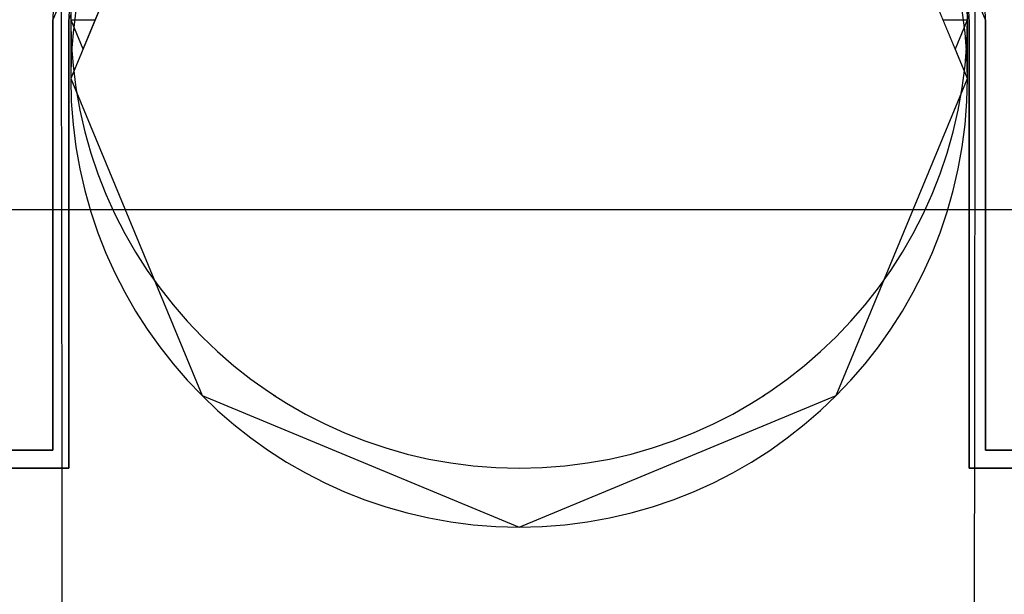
# Model space of a CAD drawing. Header units: metres. Extents: x -2 to 57.6, y -0.5 to 41.5.
# Tile 30 of 41: x 17.805 to 18.024, y 30.583 to 30.711. Entities that reach past the tile are written whole.
import ezdxf

# ---------------------------------------------------------------- set-up
doc = ezdxf.new("R2010")
doc.units = ezdxf.units.M
doc.layers.add('ITB_XXX_xRef', color=251, linetype='Continuous')

# ---------------------------------------------------------------- blocks, each defined once
blk = doc.blocks.new('ITB_1003-ID-102-8-535-128')
at = {"lineweight": 25}
blk.add_wipeout([(213.34519, 179.22014), (213.48661, 179.22014), (213.5159, 179.14943)], dxfattribs=at).dxf.layer = 'ITB_XXX_xRef'
blk.add_wipeout([(213.34519, 179.22014), (213.5159, 179.14943), (213.3159, 179.14943)], dxfattribs=at).dxf.layer = 'ITB_XXX_xRef'
blk.add_wipeout([(213.3159, 179.14943), (213.5159, 179.14943), (213.34519, 179.07872)], dxfattribs=at).dxf.layer = 'ITB_XXX_xRef'
at = {"layer": 'ITB_XXX_xRef', "lineweight": 25}
blk.add_line((213.3159, 179.14943), (213.3159, 179.14943), dxfattribs=at)
blk.add_line((213.3159, 179.14943), (213.3159, 179.14943), dxfattribs=at)
at = {"lineweight": 25}
blk.add_wipeout([(213.34519, 179.07872), (213.5159, 179.14943), (213.48661, 179.07872)], dxfattribs=at).dxf.layer = 'ITB_XXX_xRef'
at = {"layer": 'ITB_XXX_xRef', "lineweight": 25}
for p, q in [((213.34519, 179.22014), (213.3159, 179.14943)), ((213.5159, 179.14943), (213.48661, 179.22014)), ((213.5159, 179.14943), (213.5159, 179.14943)), ((213.5159, 179.14943), (213.5159, 179.14943))]:
    blk.add_line(p, q, dxfattribs=at)
at = {"lineweight": 25}
blk.add_wipeout([(213.34519, 179.07872), (213.48661, 179.07872), (213.4159, 179.04943)], dxfattribs=at).dxf.layer = 'ITB_XXX_xRef'
at = {"layer": 'ITB_XXX_xRef', "lineweight": 25}
for p, q in [((213.3159, 179.14943), (213.34519, 179.07872)), ((213.48661, 179.07872), (213.5159, 179.14943)), ((213.34519, 179.07872), (213.4159, 179.04943)), ((213.4159, 179.04943), (213.48661, 179.07872))]:
    blk.add_line(p, q, dxfattribs=at)
at = {"lineweight": 25}
for points in [[(213.5163, 179.14943), (213.49049, 179.22042), (213.5199, 179.14943)], [(213.3119, 179.14943), (213.3155, 179.14943), (213.3119, 179.05343)]]:
    blk.add_wipeout(points, dxfattribs=at).dxf.layer = 'ITB_XXX_xRef'
for points in [[(213.3119, 179.05343), (213.3155, 179.14943), (213.3155, 179.05343)], [(213.5163, 179.14943), (213.5199, 179.14943), (213.5163, 179.05343)]]:
    blk.add_wipeout(points, dxfattribs=at).dxf.layer = 'ITB_XXX_xRef'
at = {"layer": 'ITB_XXX_xRef', "lineweight": 25}
for p, q in [((213.34236, 179.22297), (213.3119, 179.14943)), ((213.3155, 179.14943), (213.3449, 179.22042)), ((213.3119, 179.14943), (213.3119, 179.14943)), ((213.3155, 179.14943), (213.3155, 179.14943))]:
    blk.add_line(p, q, dxfattribs=at)
at = {"lineweight": 25}
for points in [[(213.5163, 179.05343), (213.5199, 179.14943), (213.5199, 179.05343)], [(213.2359, 179.05343), (213.3155, 179.05343), (213.2359, 179.04943)]]:
    blk.add_wipeout(points, dxfattribs=at).dxf.layer = 'ITB_XXX_xRef'
at = {"layer": 'ITB_XXX_xRef', "lineweight": 25}
for p, q in [((213.5199, 179.14943), (213.48944, 179.22297)), ((213.48689, 179.22042), (213.5163, 179.14943)), ((213.5163, 179.14943), (213.5163, 179.14943)), ((213.5199, 179.14943), (213.5199, 179.14943))]:
    blk.add_line(p, q, dxfattribs=at)
at = {"lineweight": 25}
for points in [[(213.2359, 179.04943), (213.3155, 179.05343), (213.3155, 179.04943)], [(213.5163, 179.05343), (213.5959, 179.05343), (213.5163, 179.04943)]]:
    blk.add_wipeout(points, dxfattribs=at).dxf.layer = 'ITB_XXX_xRef'
at = {"layer": 'ITB_XXX_xRef', "lineweight": 25}
for p, q in [((213.3119, 179.14943), (213.3119, 179.05343)), ((213.3155, 179.04943), (213.3155, 179.14943)), ((213.3119, 179.05343), (213.2359, 179.05343)), ((213.2359, 179.04943), (213.3155, 179.04943))]:
    blk.add_line(p, q, dxfattribs=at)
at = {"lineweight": 25}
blk.add_wipeout([(213.5163, 179.04943), (213.5959, 179.05343), (213.5959, 179.04943)], dxfattribs=at).dxf.layer = 'ITB_XXX_xRef'
at = {"layer": 'ITB_XXX_xRef', "lineweight": 25}
for p, q in [((213.5163, 179.14943), (213.5163, 179.04943)), ((213.5199, 179.05343), (213.5199, 179.14943)), ((213.5959, 179.05343), (213.5199, 179.05343)), ((213.5163, 179.04943), (213.5959, 179.04943))]:
    blk.add_line(p, q, dxfattribs=at)
at = {"lineweight": 25}
blk.add_wipeout([(213.3119, 179.14943), (213.3155, 179.14943), (213.3119, 179.05343)], dxfattribs=at).dxf.layer = 'ITB_XXX_xRef'
for points in [[(213.5163, 179.14943), (213.49049, 179.22042), (213.5199, 179.14943)], [(213.3119, 179.05343), (213.3155, 179.14943), (213.3155, 179.05343)]]:
    blk.add_wipeout(points, dxfattribs=at).dxf.layer = 'ITB_XXX_xRef'
at = {"layer": 'ITB_XXX_xRef', "lineweight": 25}
for p, q in [((213.34236, 179.22297), (213.3119, 179.14943)), ((213.3155, 179.14943), (213.3449, 179.22042)), ((213.3119, 179.14943), (213.3119, 179.14943)), ((213.3155, 179.14943), (213.3155, 179.14943))]:
    blk.add_line(p, q, dxfattribs=at)
at = {"lineweight": 25}
for points in [[(213.5163, 179.14943), (213.5199, 179.14943), (213.5163, 179.05343)], [(213.2359, 179.05343), (213.3155, 179.05343), (213.2359, 179.04943)]]:
    blk.add_wipeout(points, dxfattribs=at).dxf.layer = 'ITB_XXX_xRef'
for points in [[(213.5163, 179.05343), (213.5199, 179.14943), (213.5199, 179.05343)], [(213.2359, 179.04943), (213.3155, 179.05343), (213.3155, 179.04943)]]:
    blk.add_wipeout(points, dxfattribs=at).dxf.layer = 'ITB_XXX_xRef'
at = {"layer": 'ITB_XXX_xRef', "lineweight": 25}
for p, q in [((213.5199, 179.14943), (213.48944, 179.22297)), ((213.48689, 179.22042), (213.5163, 179.14943)), ((213.3119, 179.14943), (213.3119, 179.05343)), ((213.3155, 179.04943), (213.3155, 179.14943)), ((213.5163, 179.14943), (213.5163, 179.14943)), ((213.5199, 179.14943), (213.5199, 179.14943)), ((213.3119, 179.05343), (213.2359, 179.05343)), ((213.2359, 179.04943), (213.3155, 179.04943))]:
    blk.add_line(p, q, dxfattribs=at)
at = {"lineweight": 25}
blk.add_wipeout([(213.5163, 179.05343), (213.5959, 179.05343), (213.5163, 179.04943)], dxfattribs=at).dxf.layer = 'ITB_XXX_xRef'
for points in [[(213.3119, 179.14943), (213.3155, 179.14943), (213.3119, 179.05343)], [(213.5163, 179.04943), (213.5959, 179.05343), (213.5959, 179.04943)]]:
    blk.add_wipeout(points, dxfattribs=at).dxf.layer = 'ITB_XXX_xRef'
at = {"layer": 'ITB_XXX_xRef', "lineweight": 25}
for p, q in [((213.5163, 179.14943), (213.5163, 179.04943)), ((213.5199, 179.05343), (213.5199, 179.14943)), ((213.5959, 179.05343), (213.5199, 179.05343)), ((213.5163, 179.04943), (213.5959, 179.04943))]:
    blk.add_line(p, q, dxfattribs=at)
at = {"lineweight": 25}
blk.add_wipeout([(213.3119, 179.05343), (213.3155, 179.14943), (213.3155, 179.05343)], dxfattribs=at).dxf.layer = 'ITB_XXX_xRef'
at = {"layer": 'ITB_XXX_xRef', "lineweight": 25}
for p, q in [((213.34236, 179.22297), (213.3119, 179.14943)), ((213.3155, 179.14943), (213.3449, 179.22042)), ((213.3119, 179.14943), (213.3119, 179.14943)), ((213.3155, 179.14943), (213.3155, 179.14943))]:
    blk.add_line(p, q, dxfattribs=at)
at = {"lineweight": 25}
for points in [[(213.5163, 179.14943), (213.49049, 179.22042), (213.5199, 179.14943)], [(213.2359, 179.05343), (213.3155, 179.05343), (213.2359, 179.04943)]]:
    blk.add_wipeout(points, dxfattribs=at).dxf.layer = 'ITB_XXX_xRef'
for points in [[(213.5163, 179.14943), (213.5199, 179.14943), (213.5163, 179.05343)], [(213.2359, 179.04943), (213.3155, 179.05343), (213.3155, 179.04943)]]:
    blk.add_wipeout(points, dxfattribs=at).dxf.layer = 'ITB_XXX_xRef'
at = {"layer": 'ITB_XXX_xRef', "lineweight": 25}
for p, q in [((213.3119, 179.14943), (213.3119, 179.05343)), ((213.3155, 179.04943), (213.3155, 179.14943)), ((213.3119, 179.05343), (213.2359, 179.05343)), ((213.2359, 179.04943), (213.3155, 179.04943))]:
    blk.add_line(p, q, dxfattribs=at)
at = {"lineweight": 25}
blk.add_wipeout([(213.5163, 179.05343), (213.5199, 179.14943), (213.5199, 179.05343)], dxfattribs=at).dxf.layer = 'ITB_XXX_xRef'
at = {"layer": 'ITB_XXX_xRef', "lineweight": 25}
for p, q in [((213.5199, 179.14943), (213.48944, 179.22297)), ((213.48689, 179.22042), (213.5163, 179.14943)), ((213.5163, 179.14943), (213.5163, 179.14943)), ((213.5199, 179.14943), (213.5199, 179.14943))]:
    blk.add_line(p, q, dxfattribs=at)
at = {"lineweight": 25}
for points in [[(213.3119, 179.14943), (213.3155, 179.14943), (213.3119, 179.05343)], [(213.5163, 179.05343), (213.5959, 179.05343), (213.5163, 179.04943)]]:
    blk.add_wipeout(points, dxfattribs=at).dxf.layer = 'ITB_XXX_xRef'
for points in [[(213.3119, 179.05343), (213.3155, 179.14943), (213.3155, 179.05343)], [(213.5163, 179.04943), (213.5959, 179.05343), (213.5959, 179.04943)]]:
    blk.add_wipeout(points, dxfattribs=at).dxf.layer = 'ITB_XXX_xRef'
at = {"layer": 'ITB_XXX_xRef', "lineweight": 25}
for p, q in [((213.34236, 179.22297), (213.3119, 179.14943)), ((213.3155, 179.14943), (213.3449, 179.22042)), ((213.3119, 179.14943), (213.3119, 179.14943)), ((213.3155, 179.14943), (213.3155, 179.14943)), ((213.5163, 179.14943), (213.5163, 179.04943)), ((213.5199, 179.05343), (213.5199, 179.14943)), ((213.5959, 179.05343), (213.5199, 179.05343)), ((213.5163, 179.04943), (213.5959, 179.04943))]:
    blk.add_line(p, q, dxfattribs=at)
at = {"lineweight": 25}
blk.add_wipeout([(213.2359, 179.05343), (213.3155, 179.05343), (213.2359, 179.04943)], dxfattribs=at).dxf.layer = 'ITB_XXX_xRef'
for points in [[(213.5163, 179.14943), (213.49049, 179.22042), (213.5199, 179.14943)], [(213.2359, 179.04943), (213.3155, 179.05343), (213.3155, 179.04943)]]:
    blk.add_wipeout(points, dxfattribs=at).dxf.layer = 'ITB_XXX_xRef'
at = {"layer": 'ITB_XXX_xRef', "lineweight": 25}
for p, q in [((213.3119, 179.14943), (213.3119, 179.05343)), ((213.3155, 179.04943), (213.3155, 179.14943)), ((213.3119, 179.05343), (213.2359, 179.05343)), ((213.2359, 179.04943), (213.3155, 179.04943))]:
    blk.add_line(p, q, dxfattribs=at)
at = {"lineweight": 25}
blk.add_wipeout([(213.5163, 179.14943), (213.5199, 179.14943), (213.5163, 179.05343)], dxfattribs=at).dxf.layer = 'ITB_XXX_xRef'
for points in [[(213.3119, 179.14943), (213.3155, 179.14943), (213.3119, 179.05343)], [(213.5163, 179.05343), (213.5199, 179.14943), (213.5199, 179.05343)]]:
    blk.add_wipeout(points, dxfattribs=at).dxf.layer = 'ITB_XXX_xRef'
at = {"layer": 'ITB_XXX_xRef', "lineweight": 25}
for p, q in [((213.5199, 179.14943), (213.48944, 179.22297)), ((213.48689, 179.22042), (213.5163, 179.14943)), ((213.5163, 179.14943), (213.5163, 179.14943)), ((213.5199, 179.14943), (213.5199, 179.14943))]:
    blk.add_line(p, q, dxfattribs=at)
at = {"lineweight": 25}
for points in [[(213.3119, 179.05343), (213.3155, 179.14943), (213.3155, 179.05343)], [(213.5163, 179.05343), (213.5959, 179.05343), (213.5163, 179.04943)]]:
    blk.add_wipeout(points, dxfattribs=at).dxf.layer = 'ITB_XXX_xRef'
at = {"layer": 'ITB_XXX_xRef', "lineweight": 25}
for p, q in [((213.34236, 179.22297), (213.3119, 179.14943)), ((213.3155, 179.14943), (213.3449, 179.22042)), ((213.3119, 179.14943), (213.3119, 179.14943)), ((213.3155, 179.14943), (213.3155, 179.14943))]:
    blk.add_line(p, q, dxfattribs=at)
at = {"lineweight": 25}
for points in [[(213.2359, 179.05343), (213.3155, 179.05343), (213.2359, 179.04943)], [(213.5163, 179.04943), (213.5959, 179.05343), (213.5959, 179.04943)]]:
    blk.add_wipeout(points, dxfattribs=at).dxf.layer = 'ITB_XXX_xRef'
at = {"layer": 'ITB_XXX_xRef', "lineweight": 25}
for p, q in [((213.5163, 179.14943), (213.5163, 179.04943)), ((213.5199, 179.05343), (213.5199, 179.14943)), ((213.5959, 179.05343), (213.5199, 179.05343)), ((213.5163, 179.04943), (213.5959, 179.04943))]:
    blk.add_line(p, q, dxfattribs=at)
at = {"lineweight": 25}
blk.add_wipeout([(213.2359, 179.04943), (213.3155, 179.05343), (213.3155, 179.04943)], dxfattribs=at).dxf.layer = 'ITB_XXX_xRef'
at = {"layer": 'ITB_XXX_xRef', "lineweight": 25}
for p, q in [((213.3119, 179.14943), (213.3119, 179.05343)), ((213.3155, 179.04943), (213.3155, 179.14943)), ((213.3119, 179.05343), (213.2359, 179.05343)), ((213.2359, 179.04943), (213.3155, 179.04943))]:
    blk.add_line(p, q, dxfattribs=at)
at = {"lineweight": 25}
blk.add_wipeout([(213.5163, 179.14943), (213.49049, 179.22042), (213.5199, 179.14943)], dxfattribs=at).dxf.layer = 'ITB_XXX_xRef'
for points in [[(213.3119, 179.14943), (213.3155, 179.14943), (213.3119, 179.05343)], [(213.5163, 179.14943), (213.5199, 179.14943), (213.5163, 179.05343)]]:
    blk.add_wipeout(points, dxfattribs=at).dxf.layer = 'ITB_XXX_xRef'
for points in [[(213.3119, 179.05343), (213.3155, 179.14943), (213.3155, 179.05343)], [(213.5163, 179.05343), (213.5199, 179.14943), (213.5199, 179.05343)]]:
    blk.add_wipeout(points, dxfattribs=at).dxf.layer = 'ITB_XXX_xRef'
at = {"layer": 'ITB_XXX_xRef', "lineweight": 25}
for p, q in [((213.34236, 179.22297), (213.3119, 179.14943)), ((213.5199, 179.14943), (213.48944, 179.22297)), ((213.3155, 179.14943), (213.3449, 179.22042)), ((213.48689, 179.22042), (213.5163, 179.14943)), ((213.3119, 179.14943), (213.3119, 179.14943)), ((213.3155, 179.14943), (213.3155, 179.14943)), ((213.5163, 179.14943), (213.5163, 179.14943)), ((213.5199, 179.14943), (213.5199, 179.14943))]:
    blk.add_line(p, q, dxfattribs=at)
at = {"lineweight": 25}
for points in [[(213.2359, 179.05343), (213.3155, 179.05343), (213.2359, 179.04943)], [(213.5163, 179.05343), (213.5959, 179.05343), (213.5163, 179.04943)]]:
    blk.add_wipeout(points, dxfattribs=at).dxf.layer = 'ITB_XXX_xRef'
for points in [[(213.2359, 179.04943), (213.3155, 179.05343), (213.3155, 179.04943)], [(213.5163, 179.04943), (213.5959, 179.05343), (213.5959, 179.04943)]]:
    blk.add_wipeout(points, dxfattribs=at).dxf.layer = 'ITB_XXX_xRef'
at = {"layer": 'ITB_XXX_xRef', "lineweight": 25}
for p, q in [((213.3119, 179.14943), (213.3119, 179.05343)), ((213.3155, 179.04943), (213.3155, 179.14943)), ((213.5163, 179.14943), (213.5163, 179.04943)), ((213.5199, 179.05343), (213.5199, 179.14943)), ((213.3119, 179.05343), (213.2359, 179.05343)), ((213.5959, 179.05343), (213.5199, 179.05343)), ((213.2359, 179.04943), (213.3155, 179.04943)), ((213.5163, 179.04943), (213.5959, 179.04943))]:
    blk.add_line(p, q, dxfattribs=at)
at = {"lineweight": 25}
for points in [[(213.5163, 179.14943), (213.49049, 179.22042), (213.5199, 179.14943)], [(213.3119, 179.14943), (213.3155, 179.14943), (213.3119, 179.05343)]]:
    blk.add_wipeout(points, dxfattribs=at).dxf.layer = 'ITB_XXX_xRef'
for points in [[(213.3119, 179.05343), (213.3155, 179.14943), (213.3155, 179.05343)], [(213.5163, 179.14943), (213.5199, 179.14943), (213.5163, 179.05343)]]:
    blk.add_wipeout(points, dxfattribs=at).dxf.layer = 'ITB_XXX_xRef'
at = {"layer": 'ITB_XXX_xRef', "lineweight": 25}
for p, q in [((213.34236, 179.22297), (213.3119, 179.14943)), ((213.3155, 179.14943), (213.3449, 179.22042)), ((213.3119, 179.14943), (213.3119, 179.14943)), ((213.3155, 179.14943), (213.3155, 179.14943))]:
    blk.add_line(p, q, dxfattribs=at)
at = {"lineweight": 25}
for points in [[(213.5163, 179.05343), (213.5199, 179.14943), (213.5199, 179.05343)], [(213.2359, 179.05343), (213.3155, 179.05343), (213.2359, 179.04943)]]:
    blk.add_wipeout(points, dxfattribs=at).dxf.layer = 'ITB_XXX_xRef'
at = {"layer": 'ITB_XXX_xRef', "lineweight": 25}
for p, q in [((213.5199, 179.14943), (213.48944, 179.22297)), ((213.48689, 179.22042), (213.5163, 179.14943)), ((213.5163, 179.14943), (213.5163, 179.14943)), ((213.5199, 179.14943), (213.5199, 179.14943))]:
    blk.add_line(p, q, dxfattribs=at)
at = {"lineweight": 25}
for points in [[(213.2359, 179.04943), (213.3155, 179.05343), (213.3155, 179.04943)], [(213.5163, 179.05343), (213.5959, 179.05343), (213.5163, 179.04943)]]:
    blk.add_wipeout(points, dxfattribs=at).dxf.layer = 'ITB_XXX_xRef'
at = {"layer": 'ITB_XXX_xRef', "lineweight": 25}
for p, q in [((213.3119, 179.14943), (213.3119, 179.05343)), ((213.3155, 179.04943), (213.3155, 179.14943)), ((213.3119, 179.05343), (213.2359, 179.05343)), ((213.2359, 179.04943), (213.3155, 179.04943))]:
    blk.add_line(p, q, dxfattribs=at)
at = {"lineweight": 25}
blk.add_wipeout([(213.5163, 179.04943), (213.5959, 179.05343), (213.5959, 179.04943)], dxfattribs=at).dxf.layer = 'ITB_XXX_xRef'
at = {"layer": 'ITB_XXX_xRef', "lineweight": 25}
for p, q in [((213.5163, 179.14943), (213.5163, 179.04943)), ((213.5199, 179.05343), (213.5199, 179.14943)), ((213.5959, 179.05343), (213.5199, 179.05343)), ((213.5163, 179.04943), (213.5959, 179.04943))]:
    blk.add_line(p, q, dxfattribs=at)
at = {"lineweight": 25}
blk.add_wipeout([(213.3119, 179.14943), (213.3155, 179.14943), (213.3119, 179.05343)], dxfattribs=at).dxf.layer = 'ITB_XXX_xRef'
for points in [[(213.5163, 179.14943), (213.49049, 179.22042), (213.5199, 179.14943)], [(213.3119, 179.05343), (213.3155, 179.14943), (213.3155, 179.05343)]]:
    blk.add_wipeout(points, dxfattribs=at).dxf.layer = 'ITB_XXX_xRef'
at = {"layer": 'ITB_XXX_xRef', "lineweight": 25}
for p, q in [((213.34236, 179.22297), (213.3119, 179.14943)), ((213.3155, 179.14943), (213.3449, 179.22042)), ((213.3119, 179.14943), (213.3119, 179.14943)), ((213.3155, 179.14943), (213.3155, 179.14943))]:
    blk.add_line(p, q, dxfattribs=at)
at = {"lineweight": 25}
for points in [[(213.5163, 179.14943), (213.5199, 179.14943), (213.5163, 179.05343)], [(213.2359, 179.05343), (213.3155, 179.05343), (213.2359, 179.04943)]]:
    blk.add_wipeout(points, dxfattribs=at).dxf.layer = 'ITB_XXX_xRef'
for points in [[(213.5163, 179.05343), (213.5199, 179.14943), (213.5199, 179.05343)], [(213.2359, 179.04943), (213.3155, 179.05343), (213.3155, 179.04943)]]:
    blk.add_wipeout(points, dxfattribs=at).dxf.layer = 'ITB_XXX_xRef'
at = {"layer": 'ITB_XXX_xRef', "lineweight": 25}
for p, q in [((213.31368, 179.22277), (213.31455, 178.55006)), ((213.5199, 179.14943), (213.48944, 179.22297)), ((213.48689, 179.22042), (213.5163, 179.14943)), ((213.3119, 179.14943), (213.3119, 179.05343)), ((213.3119, 179.05343), (213.3119, 179.14943)), ((213.3119, 179.05343), (213.3119, 179.14943)), ((213.3119, 179.05343), (213.3119, 179.14943)), ((213.3119, 179.05343), (213.3119, 179.14943)), ((213.3119, 179.05343), (213.3119, 179.14943)), ((213.3119, 179.05343), (213.3119, 179.14943)), ((213.3119, 179.05343), (213.3119, 179.14943)), ((213.3119, 179.05343), (213.3119, 179.14943)), ((213.3155, 179.04943), (213.3155, 179.14943)), ((213.5163, 179.14943), (213.5163, 179.14943)), ((213.5199, 179.14943), (213.5199, 179.14943)), ((213.3119, 179.05343), (213.2359, 179.05343)), ((213.2359, 179.05343), (213.3119, 179.05343)), ((213.2359, 179.05343), (213.3119, 179.05343)), ((213.2359, 179.05343), (213.3119, 179.05343)), ((213.2359, 179.05343), (213.3119, 179.05343)), ((213.2359, 179.05343), (213.3119, 179.05343)), ((213.2359, 179.05343), (213.3119, 179.05343)), ((213.2359, 179.05343), (213.3119, 179.05343)), ((213.2359, 179.05343), (213.3119, 179.05343)), ((213.2359, 179.04943), (213.3155, 179.04943)), ((213.3155, 179.04943), (213.2359, 179.04943)), ((213.3155, 179.04943), (213.2359, 179.04943)), ((213.3155, 179.04943), (213.2359, 179.04943)), ((213.3155, 179.04943), (213.2359, 179.04943)), ((213.3155, 179.04943), (213.2359, 179.04943)), ((213.3155, 179.04943), (213.2359, 179.04943)), ((213.3155, 179.04943), (213.2359, 179.04943)), ((213.3155, 179.04943), (213.2359, 179.04943))]:
    blk.add_line(p, q, dxfattribs=at)
at = {"lineweight": 25}
blk.add_wipeout([(213.5163, 179.05343), (213.5959, 179.05343), (213.5163, 179.04943)], dxfattribs=at).dxf.layer = 'ITB_XXX_xRef'
blk.add_wipeout([(213.5163, 179.04943), (213.5959, 179.05343), (213.5959, 179.04943)], dxfattribs=at).dxf.layer = 'ITB_XXX_xRef'
at = {"layer": 'ITB_XXX_xRef', "lineweight": 25}
for p, q in [((213.5163, 179.14943), (213.5163, 179.04943)), ((213.5199, 179.05343), (213.5199, 179.14943)), ((213.5959, 179.05343), (213.5199, 179.05343)), ((213.5163, 179.04943), (213.5959, 179.04943))]:
    blk.add_line(p, q, dxfattribs=at)
at = {"lineweight": 25}
blk.add_wipeout([(213.5163, 179.14943), (213.49049, 179.22042), (213.5199, 179.14943)], dxfattribs=at).dxf.layer = 'ITB_XXX_xRef'
blk.add_wipeout([(213.5163, 179.14943), (213.5199, 179.14943), (213.5163, 179.05343)], dxfattribs=at).dxf.layer = 'ITB_XXX_xRef'
blk.add_wipeout([(213.5163, 179.05343), (213.5199, 179.14943), (213.5199, 179.05343)], dxfattribs=at).dxf.layer = 'ITB_XXX_xRef'
at = {"layer": 'ITB_XXX_xRef', "lineweight": 25}
for p, q in [((213.5199, 179.14943), (213.48944, 179.22297)), ((213.48689, 179.22042), (213.5163, 179.14943)), ((213.5163, 179.14943), (213.5163, 179.14943)), ((213.5199, 179.14943), (213.5199, 179.14943))]:
    blk.add_line(p, q, dxfattribs=at)
at = {"lineweight": 25}
blk.add_wipeout([(213.5163, 179.05343), (213.5959, 179.05343), (213.5163, 179.04943)], dxfattribs=at).dxf.layer = 'ITB_XXX_xRef'
blk.add_wipeout([(213.5163, 179.04943), (213.5959, 179.05343), (213.5959, 179.04943)], dxfattribs=at).dxf.layer = 'ITB_XXX_xRef'
at = {"layer": 'ITB_XXX_xRef', "lineweight": 25}
for p, q in [((213.5163, 179.14943), (213.5163, 179.04943)), ((213.5199, 179.05343), (213.5199, 179.14943)), ((213.5199, 179.14943), (213.5199, 179.05343)), ((213.5199, 179.14943), (213.5199, 179.05343)), ((213.5199, 179.14943), (213.5199, 179.05343)), ((213.5199, 179.14943), (213.5199, 179.05343)), ((213.5199, 179.14943), (213.5199, 179.05343)), ((213.5199, 179.14943), (213.5199, 179.05343)), ((213.5199, 179.14943), (213.5199, 179.05343)), ((213.5199, 179.14943), (213.5199, 179.05343)), ((213.5959, 179.05343), (213.5199, 179.05343)), ((213.5199, 179.05343), (213.5959, 179.05343)), ((213.5199, 179.05343), (213.5959, 179.05343)), ((213.5199, 179.05343), (213.5959, 179.05343)), ((213.5199, 179.05343), (213.5959, 179.05343)), ((213.5199, 179.05343), (213.5959, 179.05343)), ((213.5199, 179.05343), (213.5959, 179.05343)), ((213.5199, 179.05343), (213.5959, 179.05343)), ((213.5199, 179.05343), (213.5959, 179.05343)), ((213.5163, 179.04943), (213.5959, 179.04943)), ((213.5959, 179.04943), (213.5163, 179.04943)), ((213.5959, 179.04943), (213.5163, 179.04943)), ((213.5959, 179.04943), (213.5163, 179.04943)), ((213.5959, 179.04943), (213.5163, 179.04943)), ((213.5959, 179.04943), (213.5163, 179.04943)), ((213.5959, 179.04943), (213.5163, 179.04943)), ((213.5959, 179.04943), (213.5163, 179.04943)), ((213.5959, 179.04943), (213.5163, 179.04943))]:
    blk.add_line(p, q, dxfattribs=at)
at = {"lineweight": 25}
blk.add_wipeout([(213.34519, 179.22014), (213.48661, 179.22014), (213.5159, 179.14943)], dxfattribs=at).dxf.layer = 'ITB_XXX_xRef'
blk.add_wipeout([(213.34519, 179.22014), (213.5159, 179.14943), (213.3159, 179.14943)], dxfattribs=at).dxf.layer = 'ITB_XXX_xRef'
blk.add_wipeout([(213.3159, 179.14943), (213.5159, 179.14943), (213.34519, 179.07872)], dxfattribs=at).dxf.layer = 'ITB_XXX_xRef'
at = {"layer": 'ITB_XXX_xRef', "lineweight": 25}
blk.add_line((213.3159, 179.14943), (213.3159, 179.14943), dxfattribs=at)
blk.add_line((213.3159, 179.14943), (213.3159, 179.14943), dxfattribs=at)
at = {"lineweight": 25}
blk.add_wipeout([(213.34519, 179.07872), (213.5159, 179.14943), (213.48661, 179.07872)], dxfattribs=at).dxf.layer = 'ITB_XXX_xRef'
at = {"layer": 'ITB_XXX_xRef', "lineweight": 25}
for p, q in [((213.34519, 179.22014), (213.3159, 179.14943)), ((213.5159, 179.14943), (213.48661, 179.22014)), ((213.5159, 179.14943), (213.5159, 179.14943)), ((213.5159, 179.14943), (213.5159, 179.14943))]:
    blk.add_line(p, q, dxfattribs=at)
at = {"lineweight": 25}
blk.add_wipeout([(213.34519, 179.07872), (213.48661, 179.07872), (213.4159, 179.04943)], dxfattribs=at).dxf.layer = 'ITB_XXX_xRef'
at = {"layer": 'ITB_XXX_xRef', "lineweight": 25}
for p, q in [((213.3159, 179.14943), (213.34519, 179.07872)), ((213.48661, 179.07872), (213.5159, 179.14943)), ((213.34519, 179.07872), (213.4159, 179.04943)), ((213.4159, 179.04943), (213.48661, 179.07872))]:
    blk.add_line(p, q, dxfattribs=at)
at = {"lineweight": 25}
blk.add_wipeout([(213.34519, 179.22014), (213.48661, 179.22014), (213.5159, 179.14943)], dxfattribs=at).dxf.layer = 'ITB_XXX_xRef'
blk.add_wipeout([(213.34519, 179.22014), (213.5159, 179.14943), (213.3159, 179.14943)], dxfattribs=at).dxf.layer = 'ITB_XXX_xRef'
blk.add_wipeout([(213.3159, 179.14943), (213.5159, 179.14943), (213.34519, 179.07872)], dxfattribs=at).dxf.layer = 'ITB_XXX_xRef'
at = {"layer": 'ITB_XXX_xRef', "lineweight": 25}
blk.add_line((213.3159, 179.14943), (213.3159, 179.14943), dxfattribs=at)
blk.add_line((213.3159, 179.14943), (213.3159, 179.14943), dxfattribs=at)
at = {"lineweight": 25}
blk.add_wipeout([(213.34519, 179.07872), (213.5159, 179.14943), (213.48661, 179.07872)], dxfattribs=at).dxf.layer = 'ITB_XXX_xRef'
at = {"layer": 'ITB_XXX_xRef', "lineweight": 25}
for p, q in [((213.34519, 179.22014), (213.3159, 179.14943)), ((213.5159, 179.14943), (213.48661, 179.22014)), ((213.5159, 179.14943), (213.5159, 179.14943)), ((213.5159, 179.14943), (213.5159, 179.14943))]:
    blk.add_line(p, q, dxfattribs=at)
at = {"lineweight": 25}
blk.add_wipeout([(213.34519, 179.07872), (213.48661, 179.07872), (213.4159, 179.04943)], dxfattribs=at).dxf.layer = 'ITB_XXX_xRef'
at = {"layer": 'ITB_XXX_xRef', "lineweight": 25}
for p, q in [((213.3159, 179.14943), (213.34519, 179.07872)), ((213.48661, 179.07872), (213.5159, 179.14943)), ((213.34519, 179.07872), (213.4159, 179.04943)), ((213.4159, 179.04943), (213.48661, 179.07872))]:
    blk.add_line(p, q, dxfattribs=at)
at = {"lineweight": 25}
blk.add_wipeout([(213.3159, 179.14943), (213.5159, 179.14943), (213.5159, 179.44943), (213.3159, 179.44943)], dxfattribs=at).dxf.layer = 'ITB_XXX_xRef'
at = {"layer": 'ITB_XXX_xRef', "lineweight": 25}
for p, q in [((213.3159, 179.44943), (213.3159, 179.14943)), ((213.5159, 179.14943), (213.5159, 179.44943)), ((213.3159, 179.14943), (213.5159, 179.14943))]:
    blk.add_line(p, q, dxfattribs=at)
at = {"lineweight": 25}
blk.add_wipeout([(213.3159, 179.14943), (213.5159, 179.14943), (213.5159, 179.44943), (213.3159, 179.44943)], dxfattribs=at).dxf.layer = 'ITB_XXX_xRef'
at = {"layer": 'ITB_XXX_xRef', "lineweight": 25}
for p, q in [((213.3159, 179.44943), (213.3159, 179.14943)), ((213.3159, 179.44943), (213.3159, 179.14943)), ((213.3159, 179.44943), (213.3159, 179.14943)), ((213.5159, 179.14943), (213.5159, 179.44943)), ((213.5159, 179.14943), (213.5159, 179.44943)), ((213.5159, 179.14943), (213.5159, 179.44943)), ((213.3159, 179.14943), (213.5159, 179.14943))]:
    blk.add_line(p, q, dxfattribs=at)
at = {"lineweight": 25}
blk.add_wipeout([(213.34519, 179.20701), (213.48661, 179.20701), (213.5159, 179.1363)], dxfattribs=at).dxf.layer = 'ITB_XXX_xRef'
blk.add_wipeout([(213.34519, 179.20701), (213.5159, 179.1363), (213.3159, 179.1363)], dxfattribs=at).dxf.layer = 'ITB_XXX_xRef'
blk.add_wipeout([(213.3159, 179.1363), (213.5159, 179.1363), (213.34519, 179.06559)], dxfattribs=at).dxf.layer = 'ITB_XXX_xRef'
at = {"layer": 'ITB_XXX_xRef', "lineweight": 25}
blk.add_line((213.3159, 179.1363), (213.3159, 179.1363), dxfattribs=at)
blk.add_line((213.3159, 179.1363), (213.3159, 179.1363), dxfattribs=at)
at = {"lineweight": 25}
blk.add_wipeout([(213.34519, 179.06559), (213.5159, 179.1363), (213.48661, 179.06559)], dxfattribs=at).dxf.layer = 'ITB_XXX_xRef'
at = {"layer": 'ITB_XXX_xRef', "lineweight": 25}
for p, q in [((213.34519, 179.20701), (213.3159, 179.1363)), ((213.5159, 179.1363), (213.48661, 179.20701)), ((213.5159, 179.1363), (213.5159, 179.1363)), ((213.5159, 179.1363), (213.5159, 179.1363))]:
    blk.add_line(p, q, dxfattribs=at)
at = {"lineweight": 25}
blk.add_wipeout([(213.34519, 179.06559), (213.48661, 179.06559), (213.4159, 179.0363)], dxfattribs=at).dxf.layer = 'ITB_XXX_xRef'
at = {"layer": 'ITB_XXX_xRef', "lineweight": 25}
for p, q in [((213.3159, 179.1363), (213.34519, 179.06559)), ((213.48661, 179.06559), (213.5159, 179.1363)), ((213.34519, 179.06559), (213.4159, 179.0363)), ((213.4159, 179.0363), (213.48661, 179.06559))]:
    blk.add_line(p, q, dxfattribs=at)
at = {"lineweight": 25}
blk.add_wipeout([(213.34519, 179.20701), (213.48661, 179.20701), (213.5159, 179.1363)], dxfattribs=at).dxf.layer = 'ITB_XXX_xRef'
blk.add_wipeout([(213.34519, 179.20701), (213.5159, 179.1363), (213.3159, 179.1363)], dxfattribs=at).dxf.layer = 'ITB_XXX_xRef'
blk.add_wipeout([(213.3159, 179.1363), (213.5159, 179.1363), (213.34519, 179.06559)], dxfattribs=at).dxf.layer = 'ITB_XXX_xRef'
at = {"layer": 'ITB_XXX_xRef', "lineweight": 25}
blk.add_line((213.3159, 179.1363), (213.3159, 179.1363), dxfattribs=at)
blk.add_line((213.3159, 179.1363), (213.3159, 179.1363), dxfattribs=at)
at = {"lineweight": 25}
blk.add_wipeout([(213.34519, 179.06559), (213.5159, 179.1363), (213.48661, 179.06559)], dxfattribs=at).dxf.layer = 'ITB_XXX_xRef'
at = {"layer": 'ITB_XXX_xRef', "lineweight": 25}
for p, q in [((213.34519, 179.20701), (213.3159, 179.1363)), ((213.5159, 179.1363), (213.48661, 179.20701)), ((213.5159, 179.1363), (213.5159, 179.1363)), ((213.5159, 179.1363), (213.5159, 179.1363))]:
    blk.add_line(p, q, dxfattribs=at)
at = {"lineweight": 25}
blk.add_wipeout([(213.34519, 179.06559), (213.48661, 179.06559), (213.4159, 179.0363)], dxfattribs=at).dxf.layer = 'ITB_XXX_xRef'
at = {"layer": 'ITB_XXX_xRef', "lineweight": 25}
for p, q in [((213.3159, 179.1363), (213.34519, 179.06559)), ((213.48661, 179.06559), (213.5159, 179.1363)), ((213.34519, 179.06559), (213.4159, 179.0363)), ((213.4159, 179.0363), (213.48661, 179.06559))]:
    blk.add_line(p, q, dxfattribs=at)
at = {"lineweight": 25}
blk.add_wipeout([(213.34519, 179.20701), (213.48661, 179.20701), (213.5159, 179.1363)], dxfattribs=at).dxf.layer = 'ITB_XXX_xRef'
blk.add_wipeout([(213.34519, 179.20701), (213.5159, 179.1363), (213.3159, 179.1363)], dxfattribs=at).dxf.layer = 'ITB_XXX_xRef'
at = {"layer": 'ITB_XXX_xRef', "lineweight": 25}
for radius in [0.104, 0.104, 0.104, 0.104, 0.104, 0.104, 0.104, 0.104, 0.1004, 0.1004, 0.1004, 0.1004, 0.1004, 0.1004, 0.1004, 0.1004, 0.1, 0.1, 0.1]:
    blk.add_arc((213.4159, 179.14943), radius, 0, 180, dxfattribs=at)
at = {"lineweight": 25}
blk.add_wipeout([(213.3159, 179.1363), (213.5159, 179.1363), (213.34519, 179.06559)], dxfattribs=at).dxf.layer = 'ITB_XXX_xRef'
at = {"layer": 'ITB_XXX_xRef', "lineweight": 25}
for p, q in [((213.3159, 182.53549), (213.3159, 179.1363)), ((213.3159, 182.53549), (213.3159, 179.1363)), ((213.3155, 179.14943), (213.3155, 179.04943)), ((213.3155, 179.14943), (213.3155, 179.04943)), ((213.3155, 179.14943), (213.3155, 179.04943)), ((213.3155, 179.14943), (213.3155, 179.04943)), ((213.3155, 179.14943), (213.3155, 179.04943)), ((213.3155, 179.14943), (213.3155, 179.04943)), ((213.3155, 179.14943), (213.3155, 179.04943)), ((213.3155, 179.14943), (213.3155, 179.04943)), ((213.3159, 179.1363), (213.3159, 179.1363)), ((213.3159, 179.1363), (213.3159, 179.1363))]:
    blk.add_line(p, q, dxfattribs=at)
at = {"lineweight": 25}
blk.add_wipeout([(213.34519, 179.06559), (213.5159, 179.1363), (213.48661, 179.06559)], dxfattribs=at).dxf.layer = 'ITB_XXX_xRef'
at = {"layer": 'ITB_XXX_xRef', "lineweight": 25}
for p, q in [((213.5159, 179.1363), (213.5159, 182.53549)), ((213.5159, 179.1363), (213.5159, 182.53549)), ((213.51768, 179.22277), (213.5168, 178.54799)), ((213.34519, 179.20701), (213.3159, 179.1363)), ((213.5159, 179.1363), (213.48661, 179.20701)), ((213.5163, 179.04943), (213.5163, 179.14943)), ((213.5163, 179.04943), (213.5163, 179.14943)), ((213.5163, 179.04943), (213.5163, 179.14943)), ((213.5163, 179.04943), (213.5163, 179.14943)), ((213.5163, 179.04943), (213.5163, 179.14943)), ((213.5163, 179.04943), (213.5163, 179.14943)), ((213.5163, 179.04943), (213.5163, 179.14943)), ((213.5163, 179.04943), (213.5163, 179.14943)), ((213.5159, 179.1363), (213.5159, 179.1363)), ((213.5159, 179.1363), (213.5159, 179.1363)), ((209.13788, 179.10711), (221.90038, 179.10711))]:
    blk.add_line(p, q, dxfattribs=at)
blk.add_arc((213.4159, 179.1363), 0.1, 0, 180, dxfattribs=at)
blk.add_arc((213.4159, 179.1363), 0.1, 0, 180, dxfattribs=at)
blk.add_arc((213.4159, 179.1363), 0.1, 0, 180, dxfattribs=at)
at = {"lineweight": 25}
blk.add_wipeout([(213.34519, 179.06559), (213.48661, 179.06559), (213.4159, 179.0363)], dxfattribs=at).dxf.layer = 'ITB_XXX_xRef'
at = {"layer": 'ITB_XXX_xRef', "lineweight": 25}
for p, q in [((213.3159, 179.1363), (213.34519, 179.06559)), ((213.48661, 179.06559), (213.5159, 179.1363)), ((213.34519, 179.06559), (213.4159, 179.0363)), ((213.4159, 179.0363), (213.48661, 179.06559))]:
    blk.add_line(p, q, dxfattribs=at)
for centre in [(213.4159, 179.14943), (213.4159, 179.14943), (213.4159, 179.14943), (213.4159, 179.1363), (213.4159, 179.1363), (213.4159, 179.1363)]:
    blk.add_arc(centre, 0.1, 180, 0, dxfattribs=at)

msp = doc.modelspace()

# ---------------------------------------------------------------- block references
at = {"layer": 'ITB_XXX_xRef', "lineweight": 25}
msp.add_blockref('ITB_1003-ID-102-8-535-128', (-195.49988, -148.4381), dxfattribs=at)

doc.saveas('drawing.dxf')
